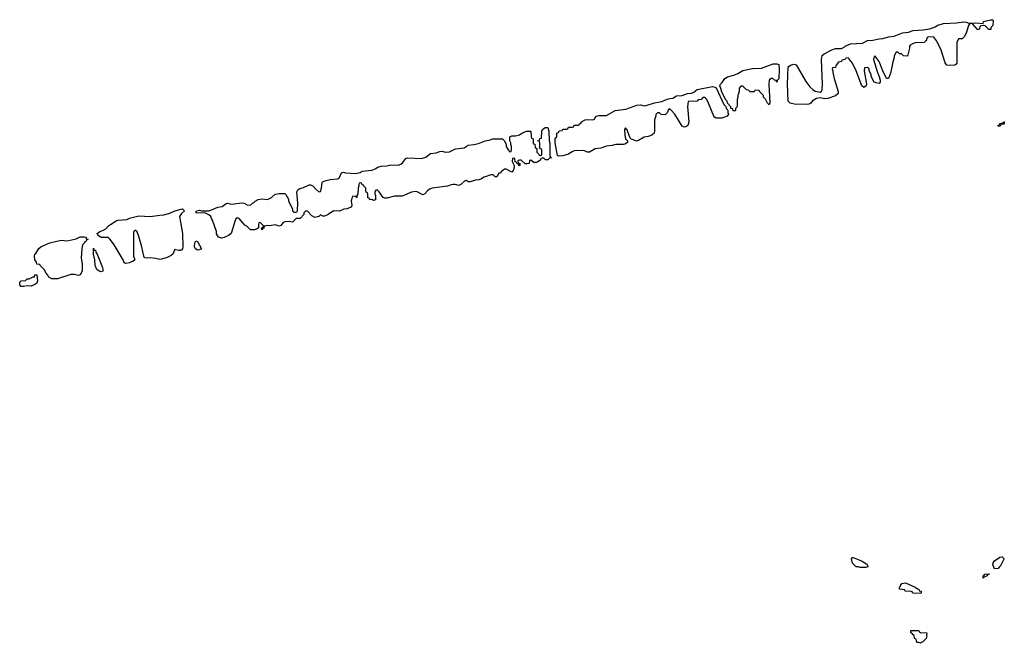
# Model space of a CAD drawing. Header units: inches. Extents: x 2710028 to 2964570, y 496606 to 722708.
# Tile 102 of 228: x 2793130 to 2803534, y 670678 to 677270. Entities that reach past the tile are written whole.
import ezdxf

# ---------------------------------------------------------------- set-up
doc = ezdxf.new("R2010")
doc.units = ezdxf.units.IN
doc.header["$MEASUREMENT"] = 0
doc.layers.add('C7697', color=7, linetype='Continuous')
doc.layers.add('C8607', color=7, linetype='Continuous')

msp = doc.modelspace()

# ---------------------------------------------------------------- linework, layer by layer
at = {"layer": 'C7697', "color": 6}
msp.add_lwpolyline([(2800000, 676322), (2799990, 676326), (2799970, 676286), (2799950, 676266), (2799909, 676269), (2799890, 676286), (2799870, 676286), (2799852, 676268), (2799852, 676252), (2799838, 676210), (2799839, 676090), (2799835, 676070), (2799810, 676050), (2799770, 676036), (2799730, 676029), (2799670, 675992), (2799646, 675986), (2799589, 676009), (2799574, 676034), (2799550, 676106), (2799530, 676126), (2799522, 676110), (2799526, 676050), (2799532, 676010), (2799551, 675991), (2799552, 675972), (2799525, 675955), (2799510, 675950), (2799430, 675950), (2799390, 675939), (2799330, 675933), (2799270, 675912), (2799210, 675905), (2799150, 675870), (2799130, 675870), (2799090, 675888), (2798990, 675885), (2798966, 675874), (2798930, 675848), (2798870, 675830), (2798827, 675827), (2798814, 675834), (2798789, 675970), (2798789, 676011), (2798806, 676030), (2798806, 676070), (2798822, 676078), (2798830, 676094), (2798862, 676098), (2798870, 676114), (2798910, 676114), (2798922, 676118), (2798930, 676134), (2798970, 676134), (2798982, 676138), (2798990, 676154), (2799030, 676154), (2799042, 676158), (2799046, 676170), (2799062, 676178), (2799066, 676190), (2799106, 676210), (2799130, 676215), (2799188, 676212), (2799202, 676218), (2799206, 676230), (2799226, 676250), (2799250, 676256), (2799330, 676258), (2799422, 676310), (2799536, 676324), (2799650, 676368), (2799690, 676370), (2799730, 676361), (2799750, 676363), (2799838, 676390), (2799915, 676405), (2799970, 676430), (2800000, 676436)], dxfattribs=at)
for points in [[(2798710, 675789), (2798686, 675790), (2798670, 675806), (2798650, 675806), (2798638, 675802), (2798634, 675790), (2798612, 675770), (2798590, 675759), (2798561, 675761), (2798530, 675786), (2798518, 675782), (2798514, 675750), (2798490, 675746), (2798470, 675746), (2798430, 675786), (2798410, 675786), (2798398, 675782), (2798394, 675770), (2798398, 675758), (2798414, 675750), (2798414, 675730), (2798410, 675726), (2798402, 675742), (2798387, 675747), (2798382, 675762), (2798367, 675767), (2798362, 675802), (2798350, 675806), (2798338, 675802), (2798334, 675770), (2798354, 675730), (2798351, 675690), (2798345, 675675), (2798330, 675658), (2798270, 675689), (2798251, 675689), (2798218, 675662), (2798210, 675649), (2798192, 675648), (2798170, 675609), (2798150, 675608), (2798142, 675622), (2798130, 675629), (2798110, 675629), (2798050, 675608), (2798033, 675607), (2798010, 675586), (2797984, 675576), (2797945, 675575), (2797890, 675555), (2797870, 675555), (2797850, 675569), (2797830, 675564), (2797790, 675529), (2797770, 675519), (2797730, 675529), (2797710, 675529), (2797690, 675526), (2797650, 675510), (2797490, 675489), (2797462, 675478), (2797439, 675461), (2797410, 675428), (2797390, 675419), (2797330, 675449), (2797310, 675453), (2797270, 675446), (2797170, 675403), (2797090, 675403), (2797010, 675382), (2796990, 675382), (2796970, 675390), (2796930, 675449), (2796910, 675468), (2796893, 675467), (2796882, 675450), (2796882, 675430), (2796891, 675410), (2796891, 675369), (2796890, 675366), (2796870, 675358), (2796850, 675368), (2796830, 675366), (2796822, 675382), (2796810, 675386), (2796807, 675427), (2796802, 675442), (2796790, 675446), (2796787, 675453), (2796786, 675490), (2796766, 675510), (2796762, 675522), (2796750, 675526), (2796742, 675542), (2796730, 675546), (2796718, 675542), (2796713, 675527), (2796713, 675513), (2796705, 675490), (2796702, 675430), (2796692, 675410), (2796692, 675390), (2796686, 675390), (2796682, 675402), (2796650, 675406), (2796638, 675382), (2796631, 675350), (2796641, 675310), (2796638, 675302), (2796630, 675289), (2796591, 675270), (2796554, 675266), (2796510, 675247), (2796450, 675248), (2796414, 675230), (2796390, 675210), (2796370, 675200), (2796350, 675193), (2796334, 675194), (2796310, 675208), (2796290, 675189), (2796250, 675179), (2796217, 675197), (2796170, 675246), (2796150, 675246), (2796134, 675230), (2796134, 675210), (2796092, 675170), (2796052, 675168), (2796012, 675130), (2795976, 675136), (2795930, 675132), (2795915, 675125), (2795890, 675094), (2795871, 675089), (2795830, 675100), (2795770, 675090), (2795747, 675093), (2795712, 675088), (2795710, 675066), (2795698, 675062), (2795690, 675048), (2795686, 675070), (2795702, 675078), (2795706, 675090), (2795670, 675126), (2795658, 675122), (2795653, 675107), (2795654, 675070), (2795641, 675059), (2795611, 675049), (2795569, 675049), (2795529, 675089), (2795510, 675098), (2795490, 675118), (2795450, 675169), (2795430, 675175), (2795415, 675165), (2795402, 675138), (2795365, 675010), (2795337, 674990), (2795290, 674967), (2795262, 674962), (2795229, 674970), (2795210, 675008), (2795209, 675030), (2795169, 675150), (2795155, 675170), (2795149, 675189), (2795130, 675208), (2795088, 675228), (2795010, 675224), (2794990, 675229), (2794998, 675250), (2795030, 675256), (2795051, 675251), (2795130, 675250), (2795150, 675255), (2795224, 675290), (2795270, 675295), (2795310, 675327), (2795326, 675330), (2795350, 675322), (2795370, 675320), (2795474, 675334), (2795502, 675330), (2795532, 675312), (2795570, 675311), (2795589, 675330), (2795604, 675336), (2795618, 675350), (2795650, 675370), (2795690, 675378), (2795750, 675371), (2795790, 675391), (2795830, 675425), (2795870, 675432), (2795930, 675431), (2795942, 675422), (2795970, 675374), (2795972, 675350), (2796012, 675270), (2796014, 675250), (2796030, 675234), (2796050, 675234), (2796062, 675238), (2796067, 675253), (2796069, 675330), (2796057, 675450), (2796070, 675470), (2796090, 675485), (2796130, 675496), (2796190, 675525), (2796204, 675524), (2796231, 675510), (2796258, 675478), (2796290, 675452), (2796307, 675453), (2796319, 675490), (2796325, 675550), (2796330, 675555), (2796368, 675570), (2796410, 675579), (2796493, 675587), (2796505, 675595), (2796530, 675651), (2796550, 675659), (2796572, 675652), (2796677, 675643), (2796726, 675654), (2796750, 675670), (2796850, 675681), (2796887, 675693), (2796915, 675710), (2796950, 675720), (2797010, 675724), (2797050, 675736), (2797130, 675732), (2797157, 675743), (2797178, 675762), (2797210, 675802), (2797230, 675810), (2797376, 675804), (2797422, 675818), (2797470, 675856), (2797530, 675862), (2797570, 675877), (2797590, 675880), (2797630, 675868), (2797670, 675872), (2797736, 675904), (2797826, 675914), (2797870, 675945), (2797930, 675950), (2797979, 675961), (2798049, 675990), (2798090, 675995), (2798130, 676010), (2798231, 676010), (2798252, 675990), (2798272, 675952), (2798272, 675930), (2798290, 675894), (2798310, 675874), (2798322, 675878), (2798326, 675890), (2798326, 675930), (2798318, 675950), (2798318, 675970), (2798309, 675989), (2798309, 676030), (2798330, 676041), (2798370, 676041), (2798410, 676053), (2798435, 676070), (2798486, 676090), (2798532, 676090), (2798534, 676030), (2798538, 676018), (2798554, 676010), (2798554, 675970), (2798558, 675958), (2798573, 675953), (2798578, 675918), (2798594, 675910), (2798594, 675870), (2798613, 675853), (2798618, 675838), (2798630, 675834), (2798642, 675838), (2798646, 675850), (2798646, 675890), (2798642, 675902), (2798626, 675910), (2798626, 675970), (2798622, 675982), (2798606, 675990), (2798622, 675998), (2798627, 676013), (2798642, 676018), (2798648, 676090), (2798654, 676110), (2798682, 676130), (2798711, 676130), (2798721, 676090), (2798726, 675990), (2798731, 675969), (2798733, 675833), (2798738, 675818), (2798751, 675810), (2798732, 675808)], [(2794810, 674830), (2794776, 674836), (2794770, 674846), (2794747, 674790), (2794730, 674776), (2794690, 674756), (2794630, 674738), (2794610, 674735), (2794570, 674747), (2794510, 674753), (2794470, 674750), (2794450, 674753), (2794440, 674770), (2794420, 674870), (2794390, 674978), (2794370, 675026), (2794350, 675046), (2794333, 675027), (2794331, 674989), (2794334, 674770), (2794345, 674730), (2794325, 674715), (2794310, 674710), (2794290, 674701), (2794253, 674693), (2794239, 674699), (2794230, 674709), (2794223, 674730), (2794130, 674889), (2794090, 674942), (2794074, 674954), (2794070, 674966), (2793990, 674969), (2793954, 674994), (2793949, 675010), (2793977, 675030), (2794016, 675044), (2794040, 675060), (2794068, 675090), (2794090, 675105), (2794150, 675143), (2794169, 675150), (2794262, 675158), (2794290, 675173), (2794390, 675197), (2794509, 675191), (2794610, 675205), (2794654, 675206), (2794715, 675225), (2794770, 675251), (2794851, 675270), (2794871, 675250), (2794839, 675221), (2794819, 675190), (2794850, 675010), (2794854, 674870), (2794852, 674848), (2794843, 674837), (2794830, 674830)], [(2793750, 674567), (2793710, 674577), (2793670, 674575), (2793530, 674530), (2793470, 674530), (2793438, 674550), (2793429, 674569), (2793409, 674590), (2793389, 674629), (2793346, 674670), (2793342, 674682), (2793310, 674686), (2793307, 674707), (2793289, 674730), (2793285, 674770), (2793290, 674791), (2793302, 674798), (2793333, 674850), (2793353, 674870), (2793405, 674895), (2793450, 674910), (2793570, 674938), (2793630, 674934), (2793662, 674938), (2793725, 674955), (2793770, 674975), (2793810, 674976), (2793832, 674970), (2793834, 674954), (2793854, 674950), (2793838, 674942), (2793834, 674930), (2793818, 674922), (2793814, 674910), (2793794, 674890), (2793785, 674850), (2793781, 674750), (2793791, 674690), (2793791, 674611), (2793770, 674574)], [(2795010, 674835), (2794983, 674850), (2794976, 674870), (2794979, 674910), (2794990, 674932), (2795010, 674925), (2795050, 674849), (2795030, 674836)], [(2793990, 674605), (2793969, 674610), (2793945, 674630), (2793929, 674670), (2793924, 674730), (2793909, 674790), (2793910, 674854), (2793914, 674834), (2793930, 674832), (2793934, 674814), (2793950, 674792), (2794005, 674650), (2794010, 674630), (2794007, 674613)], [(2793250, 674454), (2793210, 674458), (2793170, 674450), (2793146, 674450), (2793130, 674466), (2793130, 674494), (2793146, 674510), (2793190, 674512), (2793210, 674531), (2793230, 674532), (2793273, 674553), (2793287, 674553), (2793290, 674574), (2793310, 674574), (2793319, 674510), (2793310, 674484), (2793291, 674470)]]:
    msp.add_lwpolyline(points, close=True, dxfattribs=at)
at = {"layer": 'C8607', "color": 6}
for points in [[(2803390, 677166), (2803370, 677168), (2803330, 677206), (2803310, 677208), (2803278, 677202), (2803270, 677166), (2803250, 677168), (2803201, 677221), (2803190, 677229), (2803170, 677229), (2803156, 677210), (2803130, 677128), (2803110, 677088), (2803090, 677066), (2803050, 677066), (2803031, 677029), (2803031, 676810), (2803023, 676797), (2803011, 676789), (2802950, 676785), (2802927, 676790), (2802910, 676815), (2802867, 676947), (2802822, 677042), (2802790, 677086), (2802733, 677087), (2802718, 677082), (2802710, 677046), (2802698, 677042), (2802690, 677028), (2802593, 677027), (2802564, 677016), (2802540, 677000), (2802532, 676990), (2802531, 676970), (2802510, 676886), (2802470, 676888), (2802448, 676908), (2802428, 676910), (2802410, 676928), (2802390, 676926), (2802371, 676889), (2802371, 676870), (2802351, 676810), (2802350, 676786), (2802330, 676706), (2802310, 676649), (2802289, 676650), (2802250, 676730), (2802210, 676828), (2802170, 676886), (2802158, 676882), (2802152, 676850), (2802193, 676710), (2802210, 676670), (2802222, 676630), (2802223, 676610), (2802210, 676597), (2802181, 676601), (2802158, 676610), (2802128, 676670), (2802128, 676690), (2802106, 676730), (2802106, 676750), (2802090, 676766), (2802058, 676762), (2802052, 676730), (2802079, 676590), (2802075, 676570), (2802050, 676552), (2802028, 676570), (2801968, 676728), (2801929, 676810), (2801894, 676854), (2801890, 676866), (2801858, 676862), (2801854, 676850), (2801818, 676842), (2801812, 676828), (2801778, 676822), (2801774, 676810), (2801753, 676787), (2801750, 676766), (2801718, 676762), (2801714, 676750), (2801722, 676730), (2801721, 676710), (2801735, 676650), (2801780, 676510), (2801779, 676490), (2801750, 676466), (2801670, 676436), (2801633, 676433), (2801590, 676443), (2801550, 676436), (2801508, 676412), (2801490, 676389), (2801470, 676377), (2801450, 676373), (2801430, 676376), (2801330, 676374), (2801270, 676389), (2801249, 676409), (2801243, 676590), (2801250, 676770), (2801276, 676790), (2801310, 676799), (2801333, 676793), (2801438, 676618), (2801479, 676559), (2801510, 676531), (2801535, 676515), (2801590, 676505), (2801604, 676516), (2801609, 676530), (2801612, 676590), (2801603, 676850), (2801608, 676890), (2801630, 676910), (2801710, 676952), (2801750, 676967), (2801790, 676964), (2801813, 676967), (2801841, 676979), (2801852, 676990), (2801910, 677014), (2802037, 677023), (2802090, 677050), (2802145, 677055), (2802211, 677069), (2802250, 677070), (2802310, 677088), (2802370, 677095), (2802459, 677130), (2802521, 677139), (2802570, 677155), (2802677, 677163), (2802746, 677174), (2802805, 677195), (2802830, 677211), (2802890, 677230), (2803030, 677236), (2803106, 677246), (2803130, 677244), (2803170, 677230), (2803230, 677237), (2803309, 677231), (2803313, 677250), (2803389, 677270), (2803414, 677270), (2803417, 677257), (2803411, 677210), (2803393, 677187)], [(2801129, 676609), (2801126, 676614), (2801126, 676626), (2801106, 676630), (2801087, 676647), (2801070, 676648), (2801051, 676629), (2801047, 676590), (2801055, 676390), (2801051, 676369), (2801030, 676386), (2801009, 676429), (2800989, 676450), (2800988, 676470), (2800946, 676510), (2800942, 676522), (2800910, 676526), (2800898, 676522), (2800890, 676506), (2800850, 676506), (2800830, 676526), (2800810, 676528), (2800770, 676566), (2800750, 676566), (2800733, 676547), (2800731, 676511), (2800718, 676470), (2800718, 676450), (2800712, 676428), (2800711, 676349), (2800694, 676330), (2800694, 676310), (2800690, 676308), (2800670, 676308), (2800666, 676326), (2800646, 676330), (2800646, 676350), (2800608, 676388), (2800607, 676407), (2800588, 676428), (2800549, 676509), (2800534, 676554), (2800529, 676570), (2800534, 676590), (2800553, 676607), (2800582, 676650), (2800610, 676667), (2800676, 676684), (2800719, 676701), (2800770, 676732), (2800874, 676754), (2800970, 676757), (2801090, 676804), (2801130, 676805), (2801150, 676795), (2801156, 676750), (2801150, 676646), (2801133, 676627), (2801132, 676610)], [(2803470, 676146), (2803466, 676150), (2803482, 676158), (2803487, 676173), (2803522, 676178), (2803526, 676190), (2803534, 676190), (2803534, 676170), (2803530, 676166), (2803498, 676162), (2803490, 676146)], [(2802010, 671478), (2801990, 671488), (2801970, 671488), (2801930, 671526), (2801919, 671570), (2801930, 671585), (2801936, 671584), (2802025, 671550), (2802061, 671530), (2802085, 671510), (2802091, 671491), (2802094, 671490), (2802090, 671486), (2802070, 671478)], [(2803430, 671466), (2803414, 671510), (2803417, 671530), (2803430, 671550), (2803488, 671590), (2803511, 671591), (2803530, 671574), (2803530, 671566), (2803491, 671490), (2803478, 671482), (2803470, 671469)], [(2803310, 671366), (2803309, 671390), (2803322, 671398), (2803329, 671410), (2803374, 671414), (2803374, 671410), (2803366, 671406), (2803354, 671406), (2803352, 671390), (2803322, 671378)], [(2802650, 671206), (2802570, 671208), (2802562, 671222), (2802550, 671226), (2802488, 671228), (2802482, 671242), (2802426, 671250), (2802426, 671270), (2802438, 671282), (2802438, 671290), (2802450, 671311), (2802490, 671319), (2802592, 671270), (2802615, 671255), (2802632, 671250), (2802634, 671234), (2802654, 671230), (2802654, 671210)], [(2802650, 670678), (2802630, 670686), (2802610, 670686), (2802602, 670722), (2802586, 670730), (2802582, 670762), (2802570, 670766), (2802562, 670782), (2802546, 670790), (2802547, 670813), (2802630, 670812), (2802638, 670798), (2802650, 670794), (2802714, 670790), (2802712, 670768), (2802716, 670756), (2802710, 670730), (2802670, 670689), (2802655, 670685)]]:
    msp.add_lwpolyline(points, close=True, dxfattribs=at)
msp.add_lwpolyline([(2800000, 676436), (2800030, 676442), (2800070, 676465), (2800130, 676470), (2800188, 676490), (2800230, 676493), (2800255, 676505), (2800290, 676533), (2800450, 676563), (2800477, 676557), (2800488, 676548), (2800570, 676374), (2800593, 676353), (2800594, 676330), (2800612, 676312), (2800612, 676290), (2800618, 676270), (2800605, 676250), (2800550, 676230), (2800490, 676229), (2800470, 676239), (2800463, 676250), (2800410, 676388), (2800390, 676428), (2800370, 676446), (2800350, 676446), (2800330, 676426), (2800298, 676422), (2800290, 676408), (2800194, 676406), (2800186, 676350), (2800201, 676190), (2800191, 676150), (2800170, 676139), (2800150, 676134), (2800130, 676145), (2800052, 676272), (2800010, 676318), (2800000, 676322)], dxfattribs=at)

doc.saveas('drawing.dxf')
